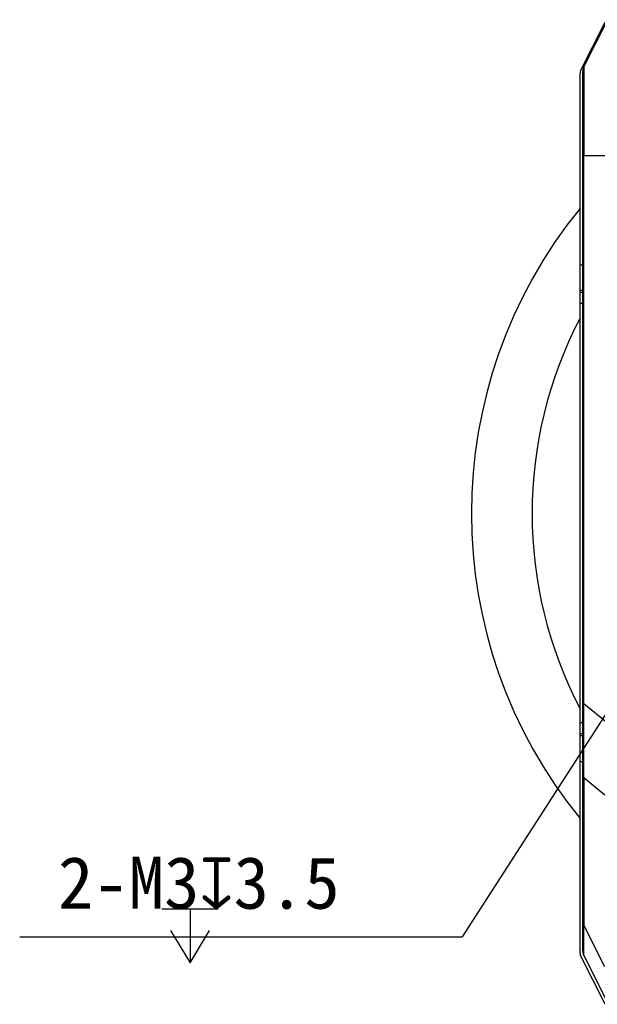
# Model space of a CAD drawing. Header units: millimetres. Extents: x 51 to 387, y 130 to 235.
# Tile 8 of 10: x 289 to 322, y 148 to 205. Entities that reach past the tile are written whole.
import ezdxf

# ---------------------------------------------------------------- set-up
doc = ezdxf.new("R2010")
doc.units = ezdxf.units.MM
doc.header["$LTSCALE"] = 23.1
doc.header["$PDMODE"] = 3
doc.header["$PDSIZE"] = 8
doc.layers.get('0').update_dxf_attribs({"linetype": 'CONTINUOUS'})
doc.layers.get('Defpoints').update_dxf_attribs({"linetype": 'CONTINUOUS'})
doc.layers.add('20_ALL_FEATURES', color=7, linetype='CONTINUOUS')
doc.layers.add('51__DRAFT_DIMS', color=7, linetype='CONTINUOUS')
doc.styles.get("Standard").update_dxf_attribs({"font": 'simfang.ttf'})
doc.dimstyles.new('DIMSTYLE_3', dxfattribs={"dimtxt": 3, "dimasz": 3, "dimexe": 2.5, "dimexo": 0.5, "dimtad": 1, "dimdsep": 46, "dimtxsty": 'STANDARD', "dimblk": '_FILLED', "dimblk1": '_FILLED', "dimblk2": '_FILLED', "dimcen": 0.09, "dimclrt": 3, "dimazin": 2, "dimtp": 0.1, "dimtm": 0.1, "dimtfac": 1, "dimtofl": 0, "dimtmove": 0, "dimatfit": 1, "dimldrblk": '_FILLED', "dimfxl": 1, "dimtolj": 1, "dimarcsym": 0})

# ---------------------------------------------------------------- blocks, each defined once
blk = doc.blocks.new('_FILLED')
at = {"color": 0, "linetype": 'ByBlock'}
blk.add_solid([(0, 0), (-1, 0.167), (-1, -0.167)], dxfattribs=at)
blk = doc.blocks.new('*D3')
at = {"layer": '51__DRAFT_DIMS', "color": 0, "lineweight": -2}
for p in [(332.25, 179.997), (288.586, 151.814)]:
    blk.add_line(p, (314.101, 151.814), dxfattribs=at)
at = {"layer": 'Defpoints', "color": 0}
for p in [(333.875, 182.519), (332.25, 179.997)]:
    blk.add_point(p, dxfattribs=at)
at = {"layer": '51__DRAFT_DIMS', "color": 0, "linetype": 'ByBlock', "lineweight": -2, "xscale": 3, "yscale": 3, "zscale": 3, "rotation": 57.21916900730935}
blk.add_blockref('_FILLED', (333.875, 182.519), dxfattribs=at)
at = {"layer": '51__DRAFT_DIMS', "color": 3, "insert": (307.046, 156.439), "char_height": 3, "attachment_point": 3, "line_spacing_factor": 0.9}
blk.add_mtext('\\A1;{2-M3{\\fgdt;x}3.5}', dxfattribs=at)

msp = doc.modelspace()

# ---------------------------------------------------------------- linework, layer by layer
at = {"layer": '20_ALL_FEATURES', "color": 7}
for p, q in [((320.94, 201.751), (322.351, 204.559)), ((322.48, 204.705), (321.131, 202.008)), ((320.909, 150.871), (320.908, 201.616)), ((321.062, 151.022), (321.062, 201.716)), ((321.131, 202.008), (321.128, 202.002)), ((321.062, 151.782), (321.062, 151.781)), ((322.351, 147.928), (320.94, 150.736)), ((321.062, 151.025), (321.062, 151.018)), ((321.064, 150.975), (321.067, 150.952)), ((321.067, 150.952), (321.069, 150.93)), ((321.131, 150.733), (321.132, 150.732)), ((321.131, 150.733), (322.48, 148.036))]:
    msp.add_line(p, q, dxfattribs=at)
at = {"layer": '20_ALL_FEATURES', "color": 4}
for p, q in [((321.062, 196.871), (364.062, 196.871)), ((321.131, 165.248), (321.131, 196.871)), ((320.908, 190.573), (321.062, 190.573)), ((321.062, 189.088), (320.908, 189.088)), ((321.062, 188.967), (320.908, 188.967)), ((321.062, 188.33), (320.908, 188.33)), ((321.062, 165.248), (321.131, 165.248)), ((322.48, 164.132), (321.131, 165.248)), ((321.062, 164.159), (320.908, 164.159)), ((321.062, 163.522), (320.908, 163.522)), ((321.062, 163.401), (320.908, 163.401)), ((321.062, 161.916), (320.908, 161.916)), ((321.131, 161.006), (322.33, 160.013)), ((321.131, 161.006), (321.131, 152.49)), ((322.33, 150.094), (321.131, 152.49))]:
    msp.add_line(p, q, dxfattribs=at)
at = {"layer": '20_ALL_FEATURES', "color": 7}
for points in [[(321.063, 201.745), (321.062, 201.723), (321.062, 201.716)], [(321.128, 202.002), (321.119, 201.981), (321.11, 201.961), (321.102, 201.94), (321.095, 201.919), (321.088, 201.898), (321.082, 201.877), (321.077, 201.855), (321.073, 201.833), (321.069, 201.811), (321.067, 201.789), (321.064, 201.767), (321.063, 201.745)], [(321.062, 151.018), (321.063, 150.996), (321.064, 150.975)], [(321.069, 150.933), (321.071, 150.918), (321.076, 150.892), (321.082, 150.867), (321.089, 150.842), (321.096, 150.817), (321.105, 150.792), (321.115, 150.767), (321.126, 150.743), (321.131, 150.732)], [(321.069, 150.93), (321.073, 150.908), (321.077, 150.886), (321.082, 150.865)], [(321.088, 150.843), (321.095, 150.822), (321.102, 150.801), (321.11, 150.78), (321.119, 150.76), (321.123, 150.75)]]:
    msp.add_lwpolyline(points, dxfattribs=at)
for centre, radius, start, end in [((321.208, 201.616), 0.3, 153.3305, 180.0005), ((321.715, 201.716), 0.653, 153.4349, 180), ((342.439, 176.233), 27.8, 140.7588, 219.2422), ((342.439, 176.233), 24.3, 152.3815, 207.6196), ((321.209, 150.871), 0.3, 180.0005, 206.6695), ((321.715, 151.025), 0.653, 180, 206.5651)]:
    msp.add_arc(centre, radius, start, end, dxfattribs=at)
at = {"layer": '20_ALL_FEATURES', "color": 4}
for points, knots in [([(321.131, 202.008), (321.131, 202.008), (321.131, 202.008), (321.131, 202.007), (321.131, 202.005), (321.131, 202), (321.131, 201.991), (321.131, 201.977), (321.131, 201.957), (321.13, 201.928), (321.129, 201.889), (321.129, 201.839), (321.128, 201.774), (321.127, 201.692), (321.126, 201.594), (321.125, 201.475), (321.125, 201.336), (321.124, 201.176), (321.124, 200.994), (321.124, 200.792), (321.125, 200.573), (321.125, 200.339), (321.126, 200.094), (321.127, 199.84), (321.128, 199.58), (321.129, 199.315), (321.13, 198.957), (321.131, 198.505), (321.131, 197.779), (321.131, 197.234), (321.131, 196.871)], [0, 0, 0, 0, 0.000096, 0.000245, 0.000496, 0.001409, 0.003056, 0.005668, 0.009529, 0.014972, 0.02238, 0.032152, 0.044658, 0.060316, 0.07949, 0.102418, 0.129357, 0.160587, 0.196111, 0.235572, 0.278511, 0.324266, 0.37216, 0.421678, 0.472421, 0.524029, 0.576226, 0.681634, 0.787633, 1, 1, 1, 1]), ([(321.131, 161.006), (321.132, 161.076), (321.133, 161.218), (321.131, 161.436), (321.129, 161.663), (321.128, 161.9), (321.127, 162.146), (321.127, 162.49), (321.126, 162.939), (321.127, 163.399), (321.127, 163.778), (321.128, 164.069), (321.129, 164.362), (321.132, 164.657), (321.133, 164.952), (321.132, 165.15), (321.131, 165.248)], [0, 0, 0, 0, 0.049415, 0.100724, 0.154246, 0.209994, 0.267951, 0.328017, 0.453745, 0.585534, 0.653182, 0.721698, 0.790848, 0.860405, 0.930174, 1, 1, 1, 1]), ([(321.062, 161.212), (321.062, 161.176), (321.075, 161.103), (321.11, 161.037), (321.131, 161.006)], [0, 0, 0, 0, 0.487616, 1, 1, 1, 1]), ([(321.062, 152.696), (321.062, 152.661), (321.075, 152.587), (321.11, 152.521), (321.131, 152.49)], [0, 0, 0, 0, 0.48793, 1, 1, 1, 1]), ([(321.132, 150.732), (321.132, 150.732), (321.132, 150.732), (321.132, 150.732), (321.132, 150.732), (321.132, 150.732), (321.132, 150.734), (321.132, 150.736), (321.132, 150.74), (321.131, 150.747), (321.13, 150.759), (321.129, 150.774), (321.129, 150.793), (321.128, 150.816), (321.128, 150.843), (321.127, 150.874), (321.127, 150.909), (321.127, 150.964), (321.127, 151.042), (321.127, 151.147), (321.127, 151.268), (321.127, 151.404), (321.127, 151.555), (321.128, 151.719), (321.129, 151.896), (321.132, 152.085), (321.133, 152.285), (321.132, 152.421), (321.131, 152.49)], [0, 0, 0, 0, 0.000428, 0.000532, 0.000598, 0.000913, 0.001606, 0.002722, 0.004296, 0.008916, 0.015553, 0.024255, 0.035077, 0.048084, 0.063342, 0.080893, 0.100744, 0.122897, 0.174041, 0.234123, 0.302899, 0.380222, 0.465853, 0.559428, 0.660397, 0.76803, 0.881672, 1, 1, 1, 1])]:
    msp.add_open_spline(points, degree=3, knots=knots, dxfattribs=at)
at = {"layer": '51__DRAFT_DIMS', "color": 3}
for p, q in [((296.793, 153.439), (300.043, 153.439)), ((298.418, 153.439), (298.418, 150.314))]:
    msp.add_line(p, q, dxfattribs=at)
msp.add_lwpolyline([(297.293, 152.189), (298.418, 150.314), (299.543, 152.189)], dxfattribs=at)

# ---------------------------------------------------------------- dimensions: what is measured, and where the dimension line sits
at = {"layer": '51__DRAFT_DIMS', "color": 4}
dim = msp.add_diameter_dim_2p(p1=(332.25, 179.997), p2=(333.875, 182.519), text='{2-M<>{\\fgdt;x}3.5}', dimstyle='DIMSTYLE_3', override={"dimtih": 1, "dimtoh": 1, "dimpost": '<>'}, dxfattribs=at)
dim.commit()
dim.dimension.update_dxf_attribs({"geometry": '*D3', "text_midpoint": (297.816, 151.814), "dimtype": 163})

doc.saveas('drawing.dxf')
